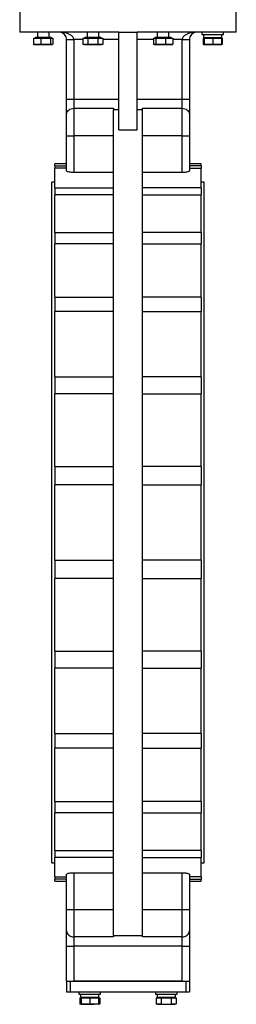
# Model space of a CAD drawing. Header units: millimetres. Extents: x 708 to 6010, y 131 to 3804.
# Tile 10 of 54: x 1130 to 1430, y 1047 to 2412. Entities that reach past the tile are written whole.
import ezdxf

# ---------------------------------------------------------------- set-up
doc = ezdxf.new("R2010")
doc.units = ezdxf.units.MM

msp = doc.modelspace()

# ---------------------------------------------------------------- linework, layer by layer
at = {"color": 7, "linetype": 'Continuous', "lineweight": 25}
for p, q in [((1130.1, 2434.7), (1130.1, 2394.7)), ((1430.1, 2394.7), (1430.1, 2434.7)), ((1267.6, 2394.7), (1130.1, 2394.7)), ((1154.8, 2394.7), (1154.8, 2387.6)), ((1170.8, 2387.6), (1170.8, 2394.7)), ((1223.5, 2394.7), (1223.5, 2387.6)), ((1239.5, 2387.6), (1239.5, 2394.7)), ((1267.6, 2394.7), (1280.1, 2394.7)), ((1267.6, 2259.4), (1267.6, 2394.7)), ((1280.1, 2394.7), (1292.6, 2394.7)), ((1292.6, 2259.4), (1292.6, 2394.7)), ((1430.1, 2394.7), (1292.6, 2394.7)), ((1320.7, 2394.7), (1320.7, 2387.6)), ((1336.7, 2387.6), (1336.7, 2394.7)), ((1382.5, 2394.7), (1382.5, 2391.7)), ((1382.5, 2391.7), (1412.5, 2391.7)), ((1384.9, 2391.7), (1384.9, 2387.6)), ((1410, 2387.6), (1410, 2391.7)), ((1412.5, 2391.7), (1412.5, 2394.7)), ((1149.4, 2386.8), (1149.4, 2378.3)), ((1149.4, 2386.8), (1159.2, 2386.8)), ((1150.4, 2377.8), (1150.8, 2377.6)), ((1150.8, 2377.6), (1154.3, 2377.6)), ((1151.8, 2387.6), (1151, 2386.8)), ((1173.8, 2387.6), (1151.8, 2387.6)), ((1154.3, 2377.6), (1165.9, 2377.6)), ((1159.2, 2386.8), (1159.2, 2378.3)), ((1159.2, 2386.8), (1172.6, 2386.8)), ((1165.9, 2377.6), (1174.4, 2377.6)), ((1172.6, 2386.8), (1172.6, 2378.3)), ((1172.6, 2386.8), (1176.2, 2386.8)), ((1174.6, 2386.8), (1173.8, 2387.6)), ((1174.8, 2377.6), (1174.4, 2377.6)), ((1174.8, 2377.6), (1175.2, 2377.8)), ((1176.2, 2386.8), (1176.2, 2378.3)), ((1195.1, 2384.7), (1205.1, 2384.7)), ((1195.1, 2302.1), (1195.1, 2384.7)), ((1205.1, 2384.7), (1205.1, 2302.1)), ((1217.7, 2386.8), (1217.7, 2378.3)), ((1217.7, 2386.8), (1224.6, 2386.8)), ((1217.7, 2378.3), (1219.5, 2377.6)), ((1219.5, 2377.6), (1221.1, 2377.6)), ((1220.5, 2387.6), (1219.7, 2386.8)), ((1242.5, 2387.6), (1220.5, 2387.6)), ((1221.1, 2377.6), (1231.5, 2377.6)), ((1224.6, 2386.8), (1224.6, 2378.3)), ((1224.6, 2386.8), (1238.5, 2386.8)), ((1231.5, 2377.6), (1241.9, 2377.6)), ((1238.5, 2386.8), (1238.5, 2378.3)), ((1238.5, 2386.8), (1245.4, 2386.8)), ((1241.9, 2377.6), (1243.5, 2377.6)), ((1243.3, 2386.8), (1242.5, 2387.6)), ((1243.5, 2377.6), (1245.4, 2378.3)), ((1245.4, 2386.8), (1245.4, 2378.3)), ((1315.3, 2386.8), (1315.3, 2378.3)), ((1315.3, 2386.8), (1318.9, 2386.8)), ((1316.3, 2377.8), (1316.7, 2377.6)), ((1316.7, 2377.6), (1317.1, 2377.6)), ((1317.7, 2387.6), (1316.9, 2386.8)), ((1317.1, 2377.6), (1325.6, 2377.6)), ((1339.7, 2387.6), (1317.7, 2387.6)), ((1318.9, 2386.8), (1318.9, 2378.3)), ((1318.9, 2386.8), (1332.3, 2386.8)), ((1325.6, 2377.6), (1337.2, 2377.6)), ((1332.3, 2386.8), (1332.3, 2378.3)), ((1332.3, 2386.8), (1342.1, 2386.8)), ((1337.2, 2377.6), (1340.7, 2377.6)), ((1340.5, 2386.8), (1339.7, 2387.6)), ((1340.7, 2377.6), (1341.2, 2377.8)), ((1342.1, 2386.8), (1342.1, 2378.3)), ((1355.1, 2384.7), (1365.1, 2384.7)), ((1355.1, 2302.1), (1355.1, 2384.7)), ((1365.1, 2384.7), (1365.1, 2302.1)), ((1384.1, 2386.8), (1384.1, 2378.3)), ((1384.1, 2386.8), (1385.5, 2386.8)), ((1384.9, 2387.6), (1410, 2387.6)), ((1385, 2377.8), (1385.5, 2377.6)), ((1385.5, 2386.8), (1385.5, 2378.3)), ((1385.5, 2386.8), (1397.5, 2386.8)), ((1385.5, 2377.6), (1391.5, 2377.6)), ((1386.5, 2387.6), (1385.7, 2386.8)), ((1391.5, 2377.6), (1403.5, 2377.6)), ((1397.5, 2386.8), (1397.5, 2378.3)), ((1397.5, 2386.8), (1409.5, 2386.8)), ((1403.5, 2377.6), (1409.5, 2377.6)), ((1409.3, 2386.8), (1408.5, 2387.6)), ((1409.5, 2386.8), (1409.5, 2378.3)), ((1409.5, 2386.8), (1410.8, 2386.8)), ((1409.5, 2377.6), (1409.9, 2377.8)), ((1410.8, 2386.8), (1410.8, 2378.3)), ((1195.1, 2302.1), (1205.1, 2302.1)), ((1195.1, 2280.9), (1195.1, 2302.1)), ((1205.1, 2302.1), (1205.1, 2289.4)), ((1205.1, 2302.1), (1267.6, 2302.1)), ((1292.6, 2302.1), (1355.1, 2302.1)), ((1355.1, 2289.4), (1355.1, 2302.1)), ((1355.1, 2302.1), (1365.1, 2302.1)), ((1365.1, 2302.1), (1365.1, 2280.9)), ((1195.1, 2251.3), (1195.1, 2280.9)), ((1205.1, 2289.4), (1205.1, 2251.3)), ((1205.1, 2289.4), (1260.1, 2289.4)), ((1260.1, 2289.4), (1260.1, 2287.3)), ((1260.1, 1142.2), (1260.1, 2287.3)), ((1267.6, 2287.3), (1260.1, 2287.3)), ((1300.1, 2287.3), (1292.6, 2287.3)), ((1300.1, 2289.4), (1355.1, 2289.4)), ((1300.1, 2287.3), (1300.1, 2289.4)), ((1300.1, 1142.2), (1300.1, 2287.3)), ((1355.1, 2251.3), (1355.1, 2289.4)), ((1365.1, 2280.9), (1365.1, 2251.3)), ((1267.6, 2259.4), (1292.6, 2259.4)), ((1195.1, 2202.5), (1195.1, 2251.3)), ((1195.1, 2251.3), (1205.1, 2251.3)), ((1260.1, 2251.3), (1205.1, 2251.3)), ((1205.1, 2251.3), (1205.1, 2200.4)), ((1355.1, 2251.3), (1300.1, 2251.3)), ((1355.1, 2251.3), (1365.1, 2251.3)), ((1355.1, 2200.4), (1355.1, 2251.3)), ((1365.1, 2251.3), (1365.1, 2202.5)), ((1195.1, 2212.2), (1178.6, 2212.2)), ((1178.6, 2209.5), (1178.6, 2212.2)), ((1178.6, 2209.5), (1195.1, 2209.5)), ((1178.6, 2209.5), (1178.6, 2206.1)), ((1195.1, 2206.1), (1178.6, 2206.1)), ((1178.6, 2179.1), (1178.6, 2206.1)), ((1260.1, 2200.4), (1205.1, 2200.4)), ((1355.1, 2200.4), (1300.1, 2200.4)), ((1381.6, 2212.2), (1365.1, 2212.2)), ((1381.6, 2209.5), (1365.1, 2209.5)), ((1365.1, 2206.1), (1381.6, 2206.1)), ((1381.6, 2209.5), (1381.6, 2212.2)), ((1381.6, 2209.5), (1381.6, 2206.1)), ((1381.6, 2179.1), (1381.6, 2206.1)), ((1178.6, 2186.7), (1174.6, 2186.7)), ((1174.6, 1714.7), (1174.6, 2186.7)), ((1385.6, 2186.7), (1381.6, 2186.7)), ((1385.6, 1714.7), (1385.6, 2186.7)), ((1178.6, 2179.1), (1260.1, 2179.1)), ((1178.6, 2179.1), (1178.6, 2169.3)), ((1381.6, 2179.1), (1300.1, 2179.1)), ((1381.6, 2179.1), (1381.6, 2169.3)), ((1260.1, 2169.3), (1178.6, 2169.3)), ((1178.6, 2117.1), (1178.6, 2169.3)), ((1300.1, 2169.3), (1381.6, 2169.3)), ((1381.6, 2117.1), (1381.6, 2169.3)), ((1178.6, 2117.1), (1260.1, 2117.1)), ((1178.6, 2117.1), (1178.6, 2101.5)), ((1381.6, 2117.1), (1300.1, 2117.1)), ((1381.6, 2117.1), (1381.6, 2101.5)), ((1260.1, 2101.5), (1178.6, 2101.5)), ((1178.6, 2027.6), (1178.6, 2101.5)), ((1300.1, 2101.5), (1381.6, 2101.5)), ((1381.6, 2027.6), (1381.6, 2101.5)), ((1178.6, 2027.6), (1260.1, 2027.6)), ((1178.6, 2027.6), (1178.6, 2007.3)), ((1381.6, 2027.6), (1300.1, 2027.6)), ((1381.6, 2027.6), (1381.6, 2007.3)), ((1260.1, 2007.3), (1178.6, 2007.3)), ((1178.6, 1916.9), (1178.6, 2007.3)), ((1300.1, 2007.3), (1381.6, 2007.3)), ((1381.6, 1916.9), (1381.6, 2007.3)), ((1178.6, 1916.9), (1260.1, 1916.9)), ((1178.6, 1916.9), (1178.6, 1893.2)), ((1381.6, 1916.9), (1300.1, 1916.9)), ((1381.6, 1916.9), (1381.6, 1893.2)), ((1260.1, 1893.2), (1178.6, 1893.2)), ((1178.6, 1792.3), (1178.6, 1893.2)), ((1300.1, 1893.2), (1381.6, 1893.2)), ((1381.6, 1792.3), (1381.6, 1893.2)), ((1178.6, 1792.3), (1260.1, 1792.3)), ((1178.6, 1792.3), (1178.6, 1766.9)), ((1381.6, 1792.3), (1300.1, 1792.3)), ((1381.6, 1792.3), (1381.6, 1766.9)), ((1260.1, 1766.9), (1178.6, 1766.9)), ((1178.6, 1662.5), (1178.6, 1766.9)), ((1300.1, 1766.9), (1381.6, 1766.9)), ((1381.6, 1662.5), (1381.6, 1766.9)), ((1174.6, 1242.7), (1174.6, 1714.7)), ((1385.6, 1242.7), (1385.6, 1714.7)), ((1178.6, 1662.5), (1260.1, 1662.5)), ((1178.6, 1662.5), (1178.6, 1637.1)), ((1381.6, 1662.5), (1300.1, 1662.5)), ((1381.6, 1662.5), (1381.6, 1637.1)), ((1260.1, 1637.1), (1178.6, 1637.1)), ((1178.6, 1536.2), (1178.6, 1637.1)), ((1300.1, 1637.1), (1381.6, 1637.1)), ((1381.6, 1536.2), (1381.6, 1637.1)), ((1178.6, 1536.2), (1260.1, 1536.2)), ((1178.6, 1536.2), (1178.6, 1512.6)), ((1381.6, 1536.2), (1300.1, 1536.2)), ((1381.6, 1536.2), (1381.6, 1512.6)), ((1260.1, 1512.6), (1178.6, 1512.6)), ((1178.6, 1422.1), (1178.6, 1512.6)), ((1300.1, 1512.6), (1381.6, 1512.6)), ((1381.6, 1422.1), (1381.6, 1512.6)), ((1178.6, 1422.1), (1260.1, 1422.1)), ((1178.6, 1422.1), (1178.6, 1401.8)), ((1381.6, 1422.1), (1300.1, 1422.1)), ((1381.6, 1422.1), (1381.6, 1401.8)), ((1260.1, 1401.8), (1178.6, 1401.8)), ((1178.6, 1327.9), (1178.6, 1401.8)), ((1300.1, 1401.8), (1381.6, 1401.8)), ((1381.6, 1327.9), (1381.6, 1401.8)), ((1178.6, 1327.9), (1260.1, 1327.9)), ((1178.6, 1327.9), (1178.6, 1312.4)), ((1381.6, 1327.9), (1300.1, 1327.9)), ((1381.6, 1327.9), (1381.6, 1312.4)), ((1260.1, 1312.4), (1178.6, 1312.4)), ((1178.6, 1260.1), (1178.6, 1312.4)), ((1300.1, 1312.4), (1381.6, 1312.4)), ((1381.6, 1260.1), (1381.6, 1312.4)), ((1178.6, 1260.1), (1260.1, 1260.1)), ((1178.6, 1260.1), (1178.6, 1250.3)), ((1381.6, 1260.1), (1300.1, 1260.1)), ((1381.6, 1260.1), (1381.6, 1250.3)), ((1174.6, 1242.7), (1178.6, 1242.7)), ((1260.1, 1250.3), (1178.6, 1250.3)), ((1178.6, 1223.3), (1178.6, 1250.3)), ((1300.1, 1250.3), (1381.6, 1250.3)), ((1381.6, 1223.3), (1381.6, 1250.3)), ((1381.6, 1242.7), (1385.6, 1242.7)), ((1205.1, 1229.1), (1260.1, 1229.1)), ((1205.1, 1229.1), (1205.1, 1178.1)), ((1300.1, 1229.1), (1355.1, 1229.1)), ((1355.1, 1178.1), (1355.1, 1229.1)), ((1178.6, 1223.3), (1195.1, 1223.3)), ((1178.6, 1223.3), (1178.6, 1220)), ((1195.1, 1220), (1178.6, 1220)), ((1178.6, 1217.2), (1178.6, 1220)), ((1178.6, 1217.2), (1195.1, 1217.2)), ((1195.1, 1178.1), (1195.1, 1227)), ((1365.1, 1227), (1365.1, 1178.1)), ((1381.6, 1223.3), (1365.1, 1223.3)), ((1365.1, 1220), (1381.6, 1220)), ((1365.1, 1217.2), (1381.6, 1217.2)), ((1381.6, 1223.3), (1381.6, 1220)), ((1381.6, 1217.2), (1381.6, 1220)), ((1195.1, 1178.1), (1205.1, 1178.1)), ((1195.1, 1148.5), (1195.1, 1178.1)), ((1205.1, 1178.1), (1205.1, 1140)), ((1205.1, 1178.1), (1260.1, 1178.1)), ((1300.1, 1178.1), (1355.1, 1178.1)), ((1355.1, 1178.1), (1365.1, 1178.1)), ((1355.1, 1140), (1355.1, 1178.1)), ((1365.1, 1178.1), (1365.1, 1148.5)), ((1195.1, 1127.3), (1195.1, 1148.5)), ((1365.1, 1148.5), (1365.1, 1127.3)), ((1260.1, 1140), (1205.1, 1140)), ((1205.1, 1140), (1205.1, 1127.3)), ((1260.1, 1142.2), (1300.1, 1142.2)), ((1260.1, 1142.2), (1260.1, 1140)), ((1300.1, 1140), (1300.1, 1142.2)), ((1355.1, 1140), (1300.1, 1140)), ((1355.1, 1127.3), (1355.1, 1140)), ((1195.1, 1127.3), (1205.1, 1127.3)), ((1195.1, 1078.7), (1195.1, 1127.3)), ((1355.1, 1127.3), (1205.1, 1127.3)), ((1205.1, 1127.3), (1205.1, 1078.7)), ((1355.1, 1127.3), (1365.1, 1127.3)), ((1355.1, 1078.7), (1355.1, 1127.3)), ((1365.1, 1127.3), (1365.1, 1078.7)), ((1195.1, 1078.7), (1195.1, 1063.7)), ((1195.1, 1078.7), (1200.1, 1078.7)), ((1200.1, 1078.7), (1200.1, 1063.7)), ((1200.1, 1078.7), (1360.1, 1078.7)), ((1355.1, 1078.7), (1205.1, 1078.7)), ((1360.1, 1078.7), (1360.1, 1063.7)), ((1360.1, 1078.7), (1365.1, 1078.7)), ((1365.1, 1078.7), (1365.1, 1063.7)), ((1195.1, 1063.7), (1200.1, 1063.7)), ((1200.1, 1063.7), (1360.1, 1063.7)), ((1212.1, 1063.7), (1212.1, 1060.7)), ((1212.1, 1060.7), (1236.1, 1060.7)), ((1213.2, 1055.8), (1213.2, 1047.3)), ((1213.2, 1055.8), (1215.1, 1055.8)), ((1214.5, 1060.7), (1214.5, 1056.6)), ((1214.5, 1056.6), (1239.6, 1056.6)), ((1215.1, 1055.8), (1215.1, 1047.3)), ((1215.1, 1055.8), (1227.1, 1055.8)), ((1216.1, 1056.6), (1215.3, 1055.8)), ((1227.1, 1055.8), (1227.1, 1047.3)), ((1227.1, 1055.8), (1239.1, 1055.8)), ((1236.1, 1060.7), (1242.1, 1060.7)), ((1238.9, 1055.8), (1238.1, 1056.6)), ((1239.1, 1055.8), (1240.9, 1055.8)), ((1239.1, 1055.8), (1239.1, 1047.3)), ((1239.6, 1056.6), (1239.6, 1060.7)), ((1240.9, 1055.8), (1240.9, 1047.3)), ((1242.1, 1060.7), (1242.1, 1063.7)), ((1318.2, 1063.7), (1318.2, 1060.7)), ((1318.2, 1060.7), (1348.2, 1060.7)), ((1319.3, 1055.8), (1319.3, 1047.3)), ((1319.3, 1055.8), (1326.2, 1055.8)), ((1320.6, 1060.7), (1320.6, 1056.6)), ((1320.6, 1056.6), (1345.7, 1056.6)), ((1322.2, 1056.6), (1321.4, 1055.8)), ((1326.2, 1055.8), (1326.2, 1047.3)), ((1326.2, 1055.8), (1340.1, 1055.8)), ((1340.1, 1055.8), (1340.1, 1047.3)), ((1340.1, 1055.8), (1347, 1055.8)), ((1345, 1055.8), (1344.2, 1056.6)), ((1345.7, 1056.6), (1345.7, 1060.7)), ((1347, 1055.8), (1347, 1047.3)), ((1348.2, 1060.7), (1348.2, 1063.7)), ((1360.1, 1063.7), (1365.1, 1063.7)), ((1213.2, 1047.3), (1215.1, 1046.6)), ((1215.1, 1046.6), (1221.1, 1046.6)), ((1221.1, 1046.6), (1233.1, 1046.6)), ((1239.1, 1046.6), (1233.1, 1046.6)), ((1239.1, 1046.6), (1240.9, 1047.3)), ((1319.3, 1047.3), (1321.2, 1046.6)), ((1321.2, 1046.6), (1322.8, 1046.6)), ((1322.8, 1046.6), (1333.2, 1046.6)), ((1333.2, 1046.6), (1343.6, 1046.6)), ((1343.6, 1046.6), (1345.2, 1046.6)), ((1345.2, 1046.6), (1347, 1047.3))]:
    msp.add_line(p, q, dxfattribs=at)
at = {"color": 8, "linetype": 'Continuous', "lineweight": 25}
for p, q in [((1217.7, 2384.7), (1205.1, 2384.7)), ((1267.6, 2384.7), (1245.4, 2384.7)), ((1315.3, 2384.7), (1292.6, 2384.7)), ((1355.1, 2384.7), (1342.1, 2384.7))]:
    msp.add_line(p, q, dxfattribs=at)
at = {"color": 7, "linetype": 'Continuous', "lineweight": 25, "flags": 128}
for points in [[(1195.1, 2280.9), (1195.3, 2282.6), (1195.9, 2284.2), (1196.8, 2285.6), (1198.1, 2286.9), (1199.6, 2288), (1201.3, 2288.7), (1203.2, 2289.2), (1205.1, 2289.4)], [(1355.1, 2289.4), (1357.1, 2289.2), (1359, 2288.7), (1360.7, 2288), (1362.2, 2286.9), (1363.4, 2285.6), (1364.4, 2284.2), (1364.9, 2282.6), (1365.1, 2280.9)], [(1195.1, 1148.5), (1195.3, 1146.8), (1195.9, 1145.3), (1196.8, 1143.8), (1198.1, 1142.5), (1199.6, 1141.5), (1201.3, 1140.7), (1203.2, 1140.2), (1205.1, 1140)], [(1355.1, 1140), (1357.1, 1140.2), (1359, 1140.7), (1360.7, 1141.5), (1362.2, 1142.5), (1363.4, 1143.8), (1364.4, 1145.3), (1364.9, 1146.8), (1365.1, 1148.5)]]:
    msp.add_lwpolyline(points, dxfattribs=at)
at = {"color": 7, "linetype": 'Continuous', "lineweight": 25}
for centre, start, end in [((1185.1, 2384.7), 0, 90), ((1375.1, 2384.7), 90, 180)]:
    msp.add_arc(centre, 10, start, end, dxfattribs=at)
for centre, start_param, end_param in [((1185.1, 2384.7), 0, 1.570796), ((1375.1, 2384.7), 1.570796, 3.141593)]:
    msp.add_ellipse(centre, major_axis=(20, 0), ratio=0.5, start_param=start_param, end_param=end_param, dxfattribs=at)
for points, knots in [([(1154.3, 2377.6), (1153.1, 2377.7), (1151.4, 2377.8), (1149.8, 2378.2), (1149.4, 2378.3)], [0, 0, 0, 0, 0.7469334, 1, 1, 1, 1]), ([(1149.4, 2378.3), (1149.7, 2378.1), (1150, 2377.8), (1150.3, 2377.8), (1150.4, 2377.8)], [0, 0, 0, 0, 0.926075, 1, 1, 1, 1]), ([(1159.2, 2378.3), (1159.2, 2378.3), (1158.3, 2378.1), (1156.7, 2377.7), (1155.1, 2377.6), (1154.3, 2377.6)], [0, 0, 0, 0, 0.026969, 0.511713, 1, 1, 1, 1]), ([(1165.9, 2377.6), (1164.8, 2377.6), (1162.5, 2377.7), (1160.3, 2378.1), (1159.2, 2378.3)], [0, 0, 0, 0, 0.497782, 1, 1, 1, 1]), ([(1172.6, 2378.3), (1171.5, 2378.1), (1169.3, 2377.7), (1167, 2377.6), (1165.9, 2377.6)], [0, 0, 0, 0, 0.498112, 1, 1, 1, 1]), ([(1174.4, 2377.6), (1174.1, 2377.6), (1173.5, 2377.7), (1172.9, 2378.1), (1172.6, 2378.3)], [0, 0, 0, 0, 0.497781, 1, 1, 1, 1]), ([(1176.2, 2378.3), (1175.9, 2378.1), (1175.3, 2377.7), (1174.7, 2377.6), (1174.4, 2377.6)], [0, 0, 0, 0, 0.498113, 1, 1, 1, 1]), ([(1221.1, 2377.6), (1220.6, 2377.6), (1219.4, 2377.7), (1218.2, 2378.1), (1217.7, 2378.3)], [0, 0, 0, 0, 0.497781, 1, 1, 1, 1]), ([(1224.6, 2378.3), (1224, 2378.1), (1222.9, 2377.7), (1221.7, 2377.6), (1221.1, 2377.6)], [0, 0, 0, 0, 0.498114, 1, 1, 1, 1]), ([(1231.5, 2377.6), (1229.8, 2377.7), (1227.5, 2377.8), (1225.2, 2378.2), (1224.6, 2378.3)], [0, 0, 0, 0, 0.746934, 1, 1, 1, 1]), ([(1238.5, 2378.3), (1238.4, 2378.3), (1237.2, 2378.1), (1234.9, 2377.7), (1232.7, 2377.6), (1231.5, 2377.6)], [0, 0, 0, 0, 0.0269692, 0.5117136, 1, 1, 1, 1]), ([(1241.9, 2377.6), (1241.3, 2377.6), (1240.2, 2377.7), (1239, 2378.1), (1238.5, 2378.3)], [0, 0, 0, 0, 0.497781, 1, 1, 1, 1]), ([(1245.4, 2378.3), (1244.8, 2378.1), (1243.7, 2377.7), (1242.5, 2377.6), (1241.9, 2377.6)], [0, 0, 0, 0, 0.498113, 1, 1, 1, 1]), ([(1317.1, 2377.6), (1316.8, 2377.6), (1316.2, 2377.7), (1315.6, 2378.1), (1315.3, 2378.3)], [0, 0, 0, 0, 0.497782, 1, 1, 1, 1]), ([(1318.9, 2378.3), (1318.6, 2378.1), (1318, 2377.7), (1317.4, 2377.6), (1317.1, 2377.6)], [0, 0, 0, 0, 0.498112, 1, 1, 1, 1]), ([(1325.6, 2377.6), (1324.5, 2377.6), (1322.3, 2377.7), (1320, 2378.1), (1318.9, 2378.3)], [0, 0, 0, 0, 0.497781, 1, 1, 1, 1]), ([(1332.3, 2378.3), (1331.2, 2378.1), (1329, 2377.7), (1326.7, 2377.6), (1325.6, 2377.6)], [0, 0, 0, 0, 0.498112, 1, 1, 1, 1]), ([(1337.2, 2377.6), (1336, 2377.7), (1334.3, 2377.8), (1332.7, 2378.2), (1332.3, 2378.3)], [0, 0, 0, 0, 0.7469334, 1, 1, 1, 1]), ([(1342.1, 2378.3), (1342.1, 2378.3), (1341.2, 2378.1), (1339.6, 2377.7), (1338, 2377.6), (1337.2, 2377.6)], [0, 0, 0, 0, 0.026969, 0.511713, 1, 1, 1, 1]), ([(1341.1, 2377.8), (1341.2, 2377.8), (1341.5, 2377.8), (1341.8, 2378.1), (1342.1, 2378.3)], [0, 0, 0, 0, 0.066321, 1, 1, 1, 1]), ([(1385.5, 2378), (1385, 2378.1), (1384.6, 2378.2), (1384.1, 2378.3), (1384.1, 2378.3)], [0, 0, 0, 0, 0.904987, 1, 1, 1, 1]), ([(1384.1, 2378.3), (1384.4, 2378.1), (1384.7, 2377.8), (1385, 2377.8), (1385, 2377.8)], [0, 0, 0, 0, 0.926076, 1, 1, 1, 1]), ([(1391.5, 2377.6), (1390.5, 2377.6), (1388.4, 2377.7), (1386.5, 2378.1), (1385.5, 2378.3)], [0, 0, 0, 0, 0.497781, 1, 1, 1, 1]), ([(1385.5, 2378.3), (1385.5, 2378.2), (1385.5, 2377.8), (1385.5, 2377.7), (1385.5, 2377.6)], [0, 0, 0, 0, 0.253066, 1, 1, 1, 1]), ([(1397.5, 2378.3), (1396.5, 2378.1), (1394.5, 2377.7), (1392.5, 2377.6), (1391.5, 2377.6)], [0, 0, 0, 0, 0.498112, 1, 1, 1, 1]), ([(1403.5, 2377.6), (1402.5, 2377.6), (1400.4, 2377.7), (1398.5, 2378.1), (1397.5, 2378.3)], [0, 0, 0, 0, 0.497781, 1, 1, 1, 1]), ([(1409.5, 2378.3), (1408.5, 2378.1), (1406.5, 2377.7), (1404.5, 2377.6), (1403.5, 2377.6)], [0, 0, 0, 0, 0.498114, 1, 1, 1, 1]), ([(1409.5, 2377.6), (1409.5, 2377.7), (1409.5, 2377.8), (1409.5, 2378.2), (1409.5, 2378.3)], [0, 0, 0, 0, 0.746934, 1, 1, 1, 1]), ([(1410.8, 2378.3), (1410.5, 2378.1), (1410.1, 2377.8), (1409.6, 2377.7), (1409.5, 2377.7)], [0, 0, 0, 0, 0.644406, 1, 1, 1, 1]), ([(1205.1, 2200.4), (1204, 2200.4), (1201.8, 2200.4), (1198.9, 2200.8), (1196.6, 2201.3), (1195.3, 2201.9), (1195.2, 2202.3), (1195.1, 2202.5)], [0, 0, 0, 0, 0.20869, 0.417298, 0.628226, 0.84385, 1, 1, 1, 1]), ([(1365.1, 2202.5), (1365, 2202.2), (1364.8, 2201.8), (1363, 2201.1), (1360.4, 2200.6), (1357.6, 2200.4), (1355.8, 2200.4), (1355.1, 2200.4)], [0, 0, 0, 0, 0.220457, 0.440965, 0.659752, 0.874026, 1, 1, 1, 1]), ([(1195.1, 1227), (1195.2, 1227.2), (1195.5, 1227.7), (1197.3, 1228.3), (1199.9, 1228.8), (1202.7, 1229), (1204.5, 1229.1), (1205.1, 1229.1)], [0, 0, 0, 0, 0.220457, 0.440965, 0.659752, 0.874026, 1, 1, 1, 1]), ([(1355.1, 1229.1), (1356.2, 1229.1), (1358.4, 1229), (1361.4, 1228.6), (1363.7, 1228.1), (1364.9, 1227.5), (1365.1, 1227.1), (1365.1, 1227)], [0, 0, 0, 0, 0.20869, 0.417298, 0.628226, 0.84385, 1, 1, 1, 1]), ([(1215.1, 1046.8), (1215.1, 1046.8), (1214.4, 1046.8), (1213.8, 1047.1), (1213.2, 1047.3)], [0, 0, 0, 0, 0.0664337, 1, 1, 1, 1]), ([(1221.1, 1046.6), (1220.1, 1046.6), (1219.1, 1046.7), (1217.1, 1046.9), (1216.1, 1047.1), (1215.1, 1047.3)], [0, 0, 0, 0, 0.5, 0.5, 1, 1, 1, 1]), ([(1215.1, 1046.6), (1215.1, 1046.6), (1215.1, 1046.7), (1215.1, 1046.9), (1215.1, 1047.1), (1215.1, 1047.3)], [0, 0, 0, 0, 0.5, 0.5, 1, 1, 1, 1]), ([(1227.1, 1047.3), (1226.1, 1047.1), (1225.1, 1046.9), (1223.1, 1046.7), (1222.1, 1046.6), (1221.1, 1046.6)], [0, 0, 0, 0, 0.5, 0.5, 1, 1, 1, 1]), ([(1233.1, 1046.6), (1232.1, 1046.6), (1231.1, 1046.7), (1229.1, 1046.9), (1228.1, 1047.1), (1227.1, 1047.3)], [0, 0, 0, 0, 0.5, 0.5, 1, 1, 1, 1]), ([(1239.1, 1047.3), (1238.1, 1047.1), (1237.1, 1046.9), (1235.1, 1046.7), (1234.1, 1046.6), (1233.1, 1046.6)], [0, 0, 0, 0, 0.5, 0.5, 1, 1, 1, 1]), ([(1240.9, 1047.3), (1240.4, 1047.1), (1239.8, 1046.8), (1239.1, 1046.8), (1239.1, 1046.8)], [0, 0, 0, 0, 0.925949, 1, 1, 1, 1]), ([(1239.1, 1046.6), (1239.1, 1046.6), (1239.1, 1046.7), (1239.1, 1046.9), (1239.1, 1047.1), (1239.1, 1047.3)], [0, 0, 0, 0, 0.5, 0.5, 1, 1, 1, 1]), ([(1322.8, 1046.6), (1322.2, 1046.6), (1321.6, 1046.7), (1320.5, 1046.9), (1319.9, 1047.1), (1319.3, 1047.3)], [0, 0, 0, 0, 0.5, 0.5, 1, 1, 1, 1]), ([(1326.2, 1047.3), (1325.7, 1047.1), (1325.1, 1046.9), (1323.9, 1046.7), (1323.3, 1046.6), (1322.8, 1046.6)], [0, 0, 0, 0, 0.5, 0.5, 1, 1, 1, 1]), ([(1326.2, 1047.3), (1327.4, 1047.1), (1328.5, 1046.9), (1330.8, 1046.7), (1332, 1046.6), (1333.2, 1046.6)], [0, 0, 0, 0, 0.5, 0.5, 1, 1, 1, 1]), ([(1333.2, 1046.6), (1334.3, 1046.6), (1335.5, 1046.7), (1337.8, 1046.9), (1338.9, 1047.1), (1340.1, 1047.3)], [0, 0, 0, 0, 0.5, 0.5, 1, 1, 1, 1]), ([(1343.6, 1046.6), (1343, 1046.6), (1342.4, 1046.7), (1341.2, 1046.9), (1340.7, 1047.1), (1340.1, 1047.3)], [0, 0, 0, 0, 0.5, 0.5, 1, 1, 1, 1]), ([(1347, 1047.3), (1346.4, 1047.1), (1345.9, 1046.9), (1344.7, 1046.7), (1344.1, 1046.6), (1343.6, 1046.6)], [0, 0, 0, 0, 0.5, 0.5, 1, 1, 1, 1])]:
    msp.add_open_spline(points, degree=3, knots=knots, dxfattribs=at)

doc.saveas('drawing.dxf')
